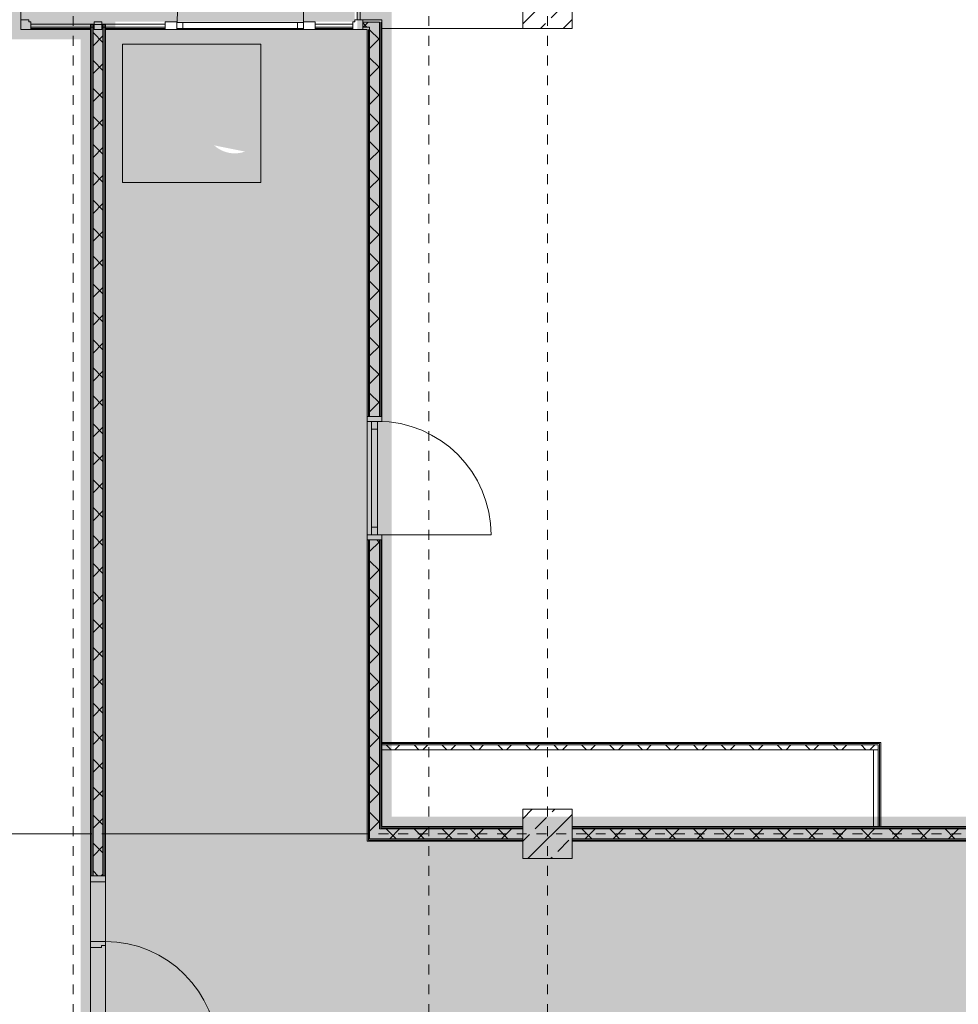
# Model space of a CAD drawing. Header units: metres. Extents: x -52 to 123, y -78 to 33.
# Tile 18 of 114: x 29 to 38, y -51 to -41. Entities that reach past the tile are written whole.
import ezdxf

# ---------------------------------------------------------------- set-up
doc = ezdxf.new("R2010")
doc.units = ezdxf.units.M
doc.linetypes.add('Rasterlinie', pattern=[0.019, 0.01, -0.003, 0.003, -0.003])
doc.linetypes.add('Über Schnittebene 1', pattern=[0.001, 0, -0.001])
for name, color, linetype, lineweight in [('A_Allgemeine Beschriftungen', 7, 'Continuous', 9), ('A_Detailelemente', 7, 'Continuous', 9), ('A_Fassadenelemente', 7, 'Continuous', 9), ('A_Fassadenpfosten', 7, 'Continuous', 9), ('A_Geschossdecken', 7, 'Continuous', 9), ('A_Importierte Elemente in Familien', 7, 'Continuous', 9), ('A_Linien_Ausserhalb des Bereichs', 7, 'Continuous', 9), ('A_Raster', 7, 'Continuous', 9), ('A_Tragwerksstützen', 7, 'Continuous', 9), ('A_Tragwerksstützen_Stahlbeton', 7, 'Continuous', 9), ('A_Türen', 7, 'Continuous', 9), ('A_Türen_Rahmen', 7, 'Continuous', 9), ('A_Wände', 7, 'Continuous', 9), ('A_Wände_Schraffur', 7, 'Continuous', 18)]:
    doc.layers.add(name, color=color, linetype=linetype, lineweight=lineweight)
pattern_1 = [(45, (1.421, 2.104), (-0.1414213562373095, 0.1414213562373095), []), (135, (1.421, 2.104), (-0.1414213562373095, -0.1414213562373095), [])]

# ---------------------------------------------------------------- blocks, each defined once
blk = doc.blocks.new('STB Stütze - rechteckig - STB 50 x 50-V15-BS_Übersicht_O1_BRANDSCHUTZ')
at = {"layer": 'A_Tragwerksstützen'}
h = blk.add_hatch(dxfattribs=at)
h.set_pattern_fill('FP_22', color=256, style=0, pattern_type=2)
h.set_pattern_definition([(45, (-32.535, 43.201), (-0.2283954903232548, 0.2283954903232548), []), (45, (-32.307, 43.201), (-0.2283954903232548, 0.2283954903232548), [0.161, -0.081])])
h.paths.add_polyline_path([(-0.2499999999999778, -0.2499999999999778), (0.2499999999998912, -0.2499999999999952), (0.2499999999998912, 0.2499999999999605), (-0.2499999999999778, 0.2499999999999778)], flags=0)
at = {"layer": 'A_Tragwerksstützen_Stahlbeton', "lineweight": 18}
for p, q in [((0.2499999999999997, 0.25), (-0.2500000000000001, 0.25)), ((-0.2500000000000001, 0.25), (-0.2500000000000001, -0.2499999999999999)), ((0.2499999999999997, -0.2499999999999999), (0.2499999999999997, 0.25)), ((-0.2500000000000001, -0.2499999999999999), (0.2499999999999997, -0.2499999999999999))]:
    blk.add_line(p, q, dxfattribs=at)
blk = doc.blocks.new('STB Stütze - rechteckig - STB 50 x 50-6936921-BS_Übersicht_O1_BRANDSCHUTZ')
at = {"layer": 'A_Tragwerksstützen'}
h = blk.add_hatch(dxfattribs=at)
h.set_pattern_fill('FP_30', color=256, style=0, pattern_type=2)
h.set_pattern_definition([(45, (-32.535, 51.601), (-0.2283954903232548, 0.2283954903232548), []), (45, (-32.307, 51.601), (-0.2283954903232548, 0.2283954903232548), [0.161, -0.081])])
h.paths.add_polyline_path([(-0.2499999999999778, -0.2500000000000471), (0.2500000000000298, -0.2500000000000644), (0.2500000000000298, 0.2499999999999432), (-0.2499999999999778, 0.2499999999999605), (-0.2499999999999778, -0.1749999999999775)], flags=0)
at = {"layer": 'A_Tragwerksstützen_Stahlbeton', "lineweight": 18}
for p, q in [((0.2499999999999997, 0.25), (-0.2500000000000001, 0.25)), ((-0.2500000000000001, 0.25), (-0.2500000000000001, -0.2499999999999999)), ((0.2499999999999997, -0.2499999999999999), (0.2499999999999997, 0.25)), ((-0.2500000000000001, -0.2499999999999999), (0.2499999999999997, -0.2499999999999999))]:
    blk.add_line(p, q, dxfattribs=at)
blk = doc.blocks.new('Systemelement - Verglasung-1795138-BS_Übersicht_O1_BRANDSCHUTZ')
at = {"layer": 'A_Fassadenelemente'}
for p, q in [((-0.1900000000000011, 0.0150000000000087), (0.1899999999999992, 0.0150000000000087)), ((-0.1900000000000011, -0.0149999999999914), (-0.1900000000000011, 0.0150000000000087)), ((0.1899999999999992, -0.0149999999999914), (0.1899999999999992, 0.0150000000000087)), ((0.1899999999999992, -0.0149999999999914), (-0.1900000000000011, -0.0149999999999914))]:
    blk.add_line(p, q, dxfattribs=at)
blk = doc.blocks.new('GSH_Fassade_Tuer_I_1fg_SZ - Standard-5748041-BS_Übersicht_O1_BRANDSCHUTZ')
at = {"layer": 'A_Türen'}
blk.add_line((0.6399999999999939, 1.5013580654e-06), (0.6399999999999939, 1.280001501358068), dxfattribs=at)
blk.add_arc((0.6399999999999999, 1.5013580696e-06), 1.279999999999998, 90.00000000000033, 180.0000000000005, dxfattribs=at)
at = {"layer": 'A_Türen_Rahmen'}
for p, q in [((-0.6399999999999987, 0.030001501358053), (-0.5799999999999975, 0.0300015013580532)), ((-0.639999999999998, -0.029998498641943), (-0.6399999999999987, 0.030001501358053)), ((-0.5799999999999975, 0.0300015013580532), (-0.5799999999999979, -0.0299984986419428)), ((-0.5799999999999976, 0.0300015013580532), (0.579999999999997, 0.0300015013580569)), ((0.5799999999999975, -0.0299984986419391), (0.579999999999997, 0.0300015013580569)), ((0.579999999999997, 0.0300015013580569), (0.6399999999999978, 0.0300015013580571)), ((0.6399999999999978, 0.0300015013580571), (0.6399999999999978, -0.0299984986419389)), ((-0.5799999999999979, -0.0299984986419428), (-0.639999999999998, -0.029998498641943)), ((0.5799999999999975, -0.0299984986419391), (-0.5799999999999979, -0.0299984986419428)), ((0.6399999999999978, -0.0299984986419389), (0.5799999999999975, -0.0299984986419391))]:
    blk.add_line(p, q, dxfattribs=at)
blk = doc.blocks.new('Systemelement - Verglasung-1795140-BS_Übersicht_O1_BRANDSCHUTZ')
at = {"layer": 'A_Fassadenelemente'}
for p, q in [((-0.3200000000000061, 0.015), (0.3199999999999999, 0.015)), ((-0.3200000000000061, -0.015), (-0.3200000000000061, 0.015)), ((0.3199999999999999, -0.015), (0.3199999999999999, 0.015)), ((0.3199999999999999, -0.015), (-0.3200000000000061, -0.015))]:
    blk.add_line(p, q, dxfattribs=at)
blk = doc.blocks.new('Systemelement - Verglasung-3298010-BS_Übersicht_O1_BRANDSCHUTZ')
at = {"layer": 'A_Fassadenelemente'}
for p, q in [((-0.3499999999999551, 0.0149999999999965), (0.3499999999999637, 0.0149999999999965)), ((-0.3499999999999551, -0.0150000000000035), (-0.3499999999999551, 0.0149999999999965)), ((0.3499999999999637, -0.0150000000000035), (0.3499999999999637, 0.0149999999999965)), ((0.3499999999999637, -0.0150000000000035), (-0.3499999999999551, -0.0150000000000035))]:
    blk.add_line(p, q, dxfattribs=at)
blk = doc.blocks.new('Eckpfosten L-förmig - L 12 x 12-1793895-BS_Übersicht_O1_BRANDSCHUTZ')
at = {"layer": 'A_Fassadenpfosten'}
for p, q in [((-0.04, 0.0400000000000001), (-0.0599999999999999, 0.0400000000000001)), ((-0.0599999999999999, 0.0400000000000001), (-0.0600000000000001, -0.0399999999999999)), ((0.0400000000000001, 0.06), (-0.0399999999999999, 0.06)), ((-0.04, 0.06), (-0.04, 0.0400000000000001)), ((0.0400000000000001, 0.06), (0.04, -0.0400000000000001)), ((-0.0600000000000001, -0.0399999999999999), (0.04, -0.0400000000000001))]:
    blk.add_line(p, q, dxfattribs=at)
blk = doc.blocks.new('Eckpfosten L-förmig - L 12 x 12-V48-BS_Übersicht_O1_BRANDSCHUTZ')
at = {"layer": 'A_Fassadenpfosten'}
for p, q in [((0.04, 0.0399999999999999), (-0.0599999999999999, 0.0400000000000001)), ((-0.0599999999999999, 0.0400000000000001), (-0.0600000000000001, -0.0399999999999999)), ((0.04, -0.06), (0.04, 0.0399999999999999)), ((-0.0600000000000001, -0.0399999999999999), (-0.04, -0.0399999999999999)), ((-0.0400000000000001, -0.06), (-0.04, -0.0399999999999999)), ((-0.0400000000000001, -0.06), (0.04, -0.06))]:
    blk.add_line(p, q, dxfattribs=at)
blk = doc.blocks.new('Systemelement - Verglasung-V51-BS_Übersicht_O1_BRANDSCHUTZ')
at = {"layer": 'A_Fassadenelemente'}
for p, q in [((-0.3200000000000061, 0.015), (0.3199999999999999, 0.015)), ((-0.3200000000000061, -0.015), (-0.3200000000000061, 0.015)), ((0.3199999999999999, -0.015), (0.3199999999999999, 0.015)), ((0.3199999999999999, -0.015), (-0.3200000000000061, -0.015))]:
    blk.add_line(p, q, dxfattribs=at)
blk = doc.blocks.new('Pfosten rechteckig - 80x80-1795141-BS_Übersicht_O1_BRANDSCHUTZ')
at = {"layer": 'A_Fassadenpfosten'}
for p, q in [((0.04, 0.04), (-0.04, 0.04)), ((-0.04, 0.04), (-0.04, -0.04)), ((0.04, 0.04), (0.04, -0.04)), ((-0.04, -0.04), (0.04, -0.04))]:
    blk.add_line(p, q, dxfattribs=at)
blk = doc.blocks.new('Pfosten rechteckig - 80x120-1795117-BS_Übersicht_O1_BRANDSCHUTZ')
at = {"layer": 'A_Fassadenpfosten'}
for p, q in [((0.06, 0.04), (-0.06, 0.04)), ((-0.06, 0.04), (-0.06, 0.030001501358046)), ((0.06, 0.04), (0.06, -0.04)), ((-0.06, -0.0299984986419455), (-0.06, -0.04)), ((-0.06, -0.04), (0.06, -0.04))]:
    blk.add_line(p, q, dxfattribs=at)
blk = doc.blocks.new('Pfosten rechteckig - 80x120-V52-BS_Übersicht_O1_BRANDSCHUTZ')
at = {"layer": 'A_Fassadenpfosten'}
for p, q in [((0.06, 0.04), (-0.06, 0.04)), ((-0.06, 0.04), (-0.06, -0.04)), ((0.06, 0.04), (0.06, 0.030001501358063)), ((-0.06, -0.04), (0.06, -0.04)), ((0.06, -0.0299984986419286), (0.06, -0.04))]:
    blk.add_line(p, q, dxfattribs=at)
blk = doc.blocks.new('GSH_Tuer_I_1flg_SZ_OL_SL - 1800_1135x3000_2135_Voll-6395427-BS_Übersicht_O1_BRANDSCHUTZ')
at = {"layer": 'A_Türen'}
for p, q in [((0.8999999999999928, 1.224434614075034), (0.8999999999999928, 0.0894346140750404)), ((-0.2350000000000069, 0.0894346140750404), (-0.9000000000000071, 0.0894346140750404))]:
    blk.add_line(p, q, dxfattribs=at)
at = {"layer": 'A_Türen', "linetype": 'Über Schnittebene 1'}
for p, q in [((-0.9000000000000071, 0.0894346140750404), (0.8999999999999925, 0.0894346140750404)), ((0.8999999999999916, -0.0605653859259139), (-0.9000000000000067, -0.0605653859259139))]:
    blk.add_line(p, q, dxfattribs=at)
at = {"layer": 'A_Türen'}
blk.add_arc((0.8999999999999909, 0.0894346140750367), 1.134999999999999, 89.99999999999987, 179.9999999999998, dxfattribs=at)
at = {"layer": 'A_Türen_Rahmen'}
for p, q in [((-0.840000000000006, 0.0892007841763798), (-0.9000000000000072, 0.0892007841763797)), ((-0.8400000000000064, -0.0607992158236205), (-0.840000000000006, 0.0892007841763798)), ((-0.2350000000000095, 0.0892007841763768), (-0.8400000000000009, 0.0892007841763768)), ((-0.195000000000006, 0.0892007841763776), (-0.235000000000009, 0.0892007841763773)), ((-0.235000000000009, 0.0892007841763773), (-0.2350000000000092, -0.0607992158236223)), ((-0.1950000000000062, 0.0492007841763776), (-0.195000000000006, 0.0892007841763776)), ((-0.1750000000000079, 0.0492007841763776), (-0.1950000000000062, 0.0492007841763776)), ((-0.1750000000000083, -0.0607992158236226), (-0.1750000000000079, 0.0492007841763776)), ((0.8599999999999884, 0.0492007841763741), (0.8399999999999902, 0.0492007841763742)), ((0.8399999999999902, 0.0492007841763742), (0.8399999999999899, -0.0607992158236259)), ((0.8999999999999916, 0.0892007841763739), (0.8599999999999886, 0.089200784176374)), ((0.8599999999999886, 0.089200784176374), (0.8599999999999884, 0.0492007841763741)), ((-0.9000000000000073, -0.06079921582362), (-0.8400000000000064, -0.0607992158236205)), ((-0.8400000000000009, -0.0607992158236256), (-0.2350000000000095, -0.0607992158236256)), ((-0.2350000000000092, -0.0607992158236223), (-0.1750000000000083, -0.0607992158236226)), ((0.8399999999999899, -0.0607992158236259), (0.8999999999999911, -0.0607992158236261))]:
    blk.add_line(p, q, dxfattribs=at)
blk = doc.blocks.new('IPRO_Fassade_Tuer_1flg - IT-5489160-BS_Übersicht_O1_BRANDSCHUTZ')
at = {"layer": 'A_Türen'}
blk.add_line((-0.574999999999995, -0.0300015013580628), (-0.574999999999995, -1.179833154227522), dxfattribs=at)
blk.add_arc((-0.5749999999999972, -0.0298771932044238), 1.149955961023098, 269.9999999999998, 359.9750872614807, dxfattribs=at)
at = {"layer": 'A_Türen_Rahmen'}
for p, q in [((-0.494999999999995, 0.0299984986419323), (-0.5749999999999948, 0.0299984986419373)), ((-0.4949999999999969, -0.0300015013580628), (-0.494999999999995, 0.0299984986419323)), ((0.4949999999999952, 0.0299984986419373), (-0.4949999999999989, 0.0299984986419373)), ((0.5749999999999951, 0.0299984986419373), (0.494999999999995, 0.0299984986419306)), ((0.494999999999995, 0.0299984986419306), (0.4949999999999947, -0.0300015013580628)), ((-0.574999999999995, -0.0300015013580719), (-0.4949999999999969, -0.0300015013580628)), ((-0.4949999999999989, -0.0300015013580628), (0.4949999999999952, -0.0300015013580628)), ((0.4949999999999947, -0.0300015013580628), (0.5749999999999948, -0.0300015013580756))]:
    blk.add_line(p, q, dxfattribs=at)
blk = doc.blocks.new('Pfosten rechteckig - 50x150-5487252-BS_Übersicht_O1_BRANDSCHUTZ')
at = {"layer": 'A_Fassadenpfosten'}
for p, q in [((0, 0.075), (-0.05, 0.075)), ((-0.05, 0.075), (-0.05, -0.075)), ((0, 0.075), (0, -0.075)), ((-0.05, -0.075), (0, -0.075))]:
    blk.add_line(p, q, dxfattribs=at)
blk = doc.blocks.new('Pfosten rechteckig - 50x150-5487253-BS_Übersicht_O1_BRANDSCHUTZ')
at = {"layer": 'A_Fassadenpfosten'}
for p, q in [((0, 0.075), (-0.05, 0.075)), ((-0.05, 0.075), (-0.05, -0.075)), ((0, 0.075), (0, -0.075)), ((-0.05, -0.075), (0, -0.075))]:
    blk.add_line(p, q, dxfattribs=at)
blk = doc.blocks.new('Fluchtweg - Pfeil 1 - Pfeil  1_RW-4646428-BS_Übersicht_O1_BRANDSCHUTZ')
at = {"layer": 'A_Allgemeine Beschriftungen'}
for points in [[(-0.004068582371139, 2e-16), (-0.0014064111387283, 0.0026621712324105), (-0.0014064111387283, -0.0026621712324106)], [(0.005931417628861, -0.0012000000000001), (-0.0014064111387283, -0.0012), (-0.0014064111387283, 0.0012), (0.005931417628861, 0.0011999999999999)]]:
    blk.add_hatch(color=256, dxfattribs=at).paths.add_polyline_path(points, flags=0)
blk = doc.blocks.new('Brandmelder DIN ISO 23601 - Brandmelder-7036843-BS_Übersicht_O1_BRANDSCHUTZ')
at = {"layer": 'A_Importierte Elemente in Familien'}
h = blk.add_hatch(color=256, dxfattribs=at)
edge = h.paths.add_edge_path(flags=0)
edge.add_line((-0.0024679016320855, 0.0027128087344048), (-0.0024679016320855, 0.0012389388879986))
edge.add_line((-0.0024679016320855, 0.0012389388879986), (-0.0020272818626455, 0.0012389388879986))
edge.add_line((-0.0020272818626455, 0.0012389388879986), (-0.0020272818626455, -0.0011206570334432))
edge.add_line((-0.0021558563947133, -0.0011206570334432), (-0.0020272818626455, -0.0011206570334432))
edge.add_line((-0.0021558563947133, -0.0011206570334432), (-0.0021558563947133, -0.0003035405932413))
edge.add_line((-0.0021558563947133, -0.0003035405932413), (-0.0022102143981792, -0.000112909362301))
edge.add_arc((-0.0024469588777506, -0.0001966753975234), 0.0002511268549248, 19.48503514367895, 160.6502538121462)
edge.add_line((-0.0026839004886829, -0.0001134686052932), (-0.0026839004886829, -0.0013732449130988))
edge.add_line((-0.0026839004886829, -0.0013732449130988), (-0.002075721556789, -0.0025397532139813))
edge.add_line((-0.002075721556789, -0.0026721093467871), (-0.002075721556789, -0.0025397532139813))
edge.add_line((-0.002075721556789, -0.0026721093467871), (-0.0002212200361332, -0.0026721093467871))
edge.add_line((-0.0002212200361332, -0.0026721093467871), (-0.0002212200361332, -0.0033411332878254))
edge.add_line((-0.0002212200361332, -0.0033411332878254), (-0.0033411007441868, -0.0033411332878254))
edge.add_line((-0.0033411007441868, -0.0033411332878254), (-0.0033411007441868, 0.0033411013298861))
edge.add_line((-0.0033411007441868, 0.0033411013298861), (-0.0009763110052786, 0.0033411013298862))
edge.add_line((-0.0009763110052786, 0.0033411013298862), (-0.0009763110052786, 0.0027128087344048))
edge.add_line((-0.0009763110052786, 0.0027128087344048), (-0.0024679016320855, 0.0027128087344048))
h = blk.add_hatch(color=256, dxfattribs=at)
edge = h.paths.add_edge_path(flags=0)
edge.add_line((-0.0004104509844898, -0.0002696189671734), (-0.0003859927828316, -0.0002317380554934))
edge.add_line((-0.0004190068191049, -0.0002847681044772), (-0.0004104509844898, -0.0002696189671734))
edge = h.paths.add_edge_path(flags=0)
edge.add_line((-0.0008851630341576, -4.0990378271e-06), (-0.0008851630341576, 7.1296048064e-06))
edge.add_line((-0.0009633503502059, -4.0990378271e-06), (-0.0008851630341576, -4.0990378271e-06))
edge = h.paths.add_edge_path(flags=0)
edge.add_line((-0.0014410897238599, 0.0001774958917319), (-0.0014410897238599, 0.0002505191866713))
edge.add_line((-0.0015430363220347, 0.0001774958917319), (-0.0014410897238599, 0.0001774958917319))
edge = h.paths.add_edge_path(flags=0)
edge.add_line((0.0020212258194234, 0.0019614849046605), (0.0009645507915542, 0.0016336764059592))
edge.add_line((0.0009645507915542, 0.0016336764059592), (0.0011403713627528, 0.0005473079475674))
edge.add_line((0.0011403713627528, 0.0005473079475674), (0.0005895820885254, -0.0008552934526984))
edge.add_line((0.0005895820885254, -0.0008552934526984), (0.0011364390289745, -0.0016239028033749))
edge.add_line((0.0011364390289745, -0.0016239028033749), (0.0011364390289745, -0.0033411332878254))
edge.add_line((0.0011364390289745, -0.0033411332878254), (-0.0002212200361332, -0.0033411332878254))
edge.add_line((-0.0002212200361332, -0.0033411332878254), (-0.0002212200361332, -0.0022875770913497))
edge.add_arc((-0.0004260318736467, -0.0018687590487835), 0.0004662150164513, 296.0597167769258, 351.2581299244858)
edge.add_line((3.47671630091e-05, -0.0019396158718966), (3.47671630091e-05, -0.0002322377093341))
edge.add_arc((-0.0001757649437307, -0.0003601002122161), 0.0002463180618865, 31.27157321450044, 148.5923489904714)
edge.add_line((-0.0004313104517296, -0.0002847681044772), (-0.0004190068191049, -0.0002847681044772))
edge.add_line((-0.0004313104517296, -0.0002847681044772), (-0.0004313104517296, -1.72525404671e-05))
edge.add_arc((-0.0006610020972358, -5.65361503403e-05), 0.0002330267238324, 9.705258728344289, 164.1444958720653)
edge.add_line((-0.0009633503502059, -4.0990378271e-06), (-0.0009633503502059, 0.0001935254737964))
edge.add_arc((-0.0012135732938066, 0.0001268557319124), 0.0002589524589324, 14.91936452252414, 151.4743111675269)
edge.add_line((-0.0015430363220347, 0.0001774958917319), (-0.0015430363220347, 0.0012389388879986))
edge.add_line((-0.0015430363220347, 0.0012389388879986), (-0.0009763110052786, 0.0012389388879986))
edge.add_line((-0.0009763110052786, 0.0012389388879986), (-0.0009763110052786, 0.0033411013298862))
edge.add_line((-0.0009763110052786, 0.0033411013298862), (0.0020212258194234, 0.0033411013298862))
edge.add_line((0.0020212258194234, 0.0033411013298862), (0.0020212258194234, 0.0019614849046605))
h = blk.add_hatch(color=256, dxfattribs=at)
edge = h.paths.add_edge_path(flags=0)
edge.add_line((0.0033410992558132, 0.0033411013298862), (0.0033410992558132, -0.0033411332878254))
edge.add_line((0.0033410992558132, -0.0033411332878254), (0.0011364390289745, -0.0033411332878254))
edge.add_line((0.0011364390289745, -0.0033411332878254), (0.0011364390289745, -0.0016239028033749))
edge.add_arc((0.0022459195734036, -0.0015407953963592), 0.0011125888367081, 184.2838313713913, 228.6293256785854)
edge.add_arc((0.0024329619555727, -0.0010788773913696), 0.0015914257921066, 234.5778982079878, 279.8555089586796)
edge.add_line((0.0027053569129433, -0.0026468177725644), (0.0027053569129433, -0.0019411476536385))
edge.add_line((0.0027053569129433, -0.0019411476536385), (0.0026944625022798, -0.0015783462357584))
edge.add_line((0.0026944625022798, -0.0015783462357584), (0.0027053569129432, -0.0012261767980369))
edge.add_line((0.0027053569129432, -0.0012261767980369), (0.0027053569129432, -0.0005055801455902))
edge.add_line((0.0027053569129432, -0.0005055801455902), (0.0027025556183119, -0.0001150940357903))
edge.add_line((0.0027025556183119, -0.0001150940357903), (0.0027053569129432, 0.0002291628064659))
edge.add_line((0.0027053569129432, 0.0002291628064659), (0.0027053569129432, 0.0009512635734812))
edge.add_arc((0.0034909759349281, 0.0023077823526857), 0.0015675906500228, 224.4196320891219, 239.9230017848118, ccw=False)
edge.add_arc((0.0033123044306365, 0.0021064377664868), 0.0012991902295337, 186.4059159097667, 223.5925616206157, ccw=False)
edge.add_line((0.0020212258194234, 0.0019614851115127), (0.0020212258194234, 0.0033411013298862))
edge.add_line((0.0020212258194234, 0.0033411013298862), (0.0033410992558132, 0.0033411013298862))
h = blk.add_hatch(color=256, dxfattribs=at)
edge = h.paths.add_edge_path(flags=0)
edge.add_line((-0.0022548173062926, 0.0019758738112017), (-0.0021359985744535, 0.0019758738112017))
edge.add_line((-0.0022548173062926, 0.0019758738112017), (-0.0022548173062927, 0.0025168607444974))
edge.add_line((-0.0022548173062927, 0.0025168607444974), (-0.0011893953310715, 0.0025168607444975))
edge.add_line((-0.0011893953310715, 0.0025168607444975), (-0.0011893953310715, 0.0019758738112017))
edge.add_line((-0.0013112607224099, 0.0019758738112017), (-0.0011893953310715, 0.0019758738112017))
edge.add_arc((-0.0017236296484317, 0.0019813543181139), 0.0004124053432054, 359.2385667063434, 540.7614332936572)
h = blk.add_hatch(color=256, dxfattribs=at)
edge = h.paths.add_edge_path(flags=0)
edge.add_arc((-0.0017236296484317, 0.0019813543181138), 0.0004124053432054, 180.7614332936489, 359.238566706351)
edge.add_line((-0.0011893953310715, 0.0019758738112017), (-0.0013112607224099, 0.0019758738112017))
edge.add_line((-0.0011893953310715, 0.0019758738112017), (-0.0011893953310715, 0.001434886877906))
edge.add_line((-0.0011893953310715, 0.001434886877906), (-0.0014280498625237, 0.001434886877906))
edge.add_line((-0.0014280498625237, 0.001434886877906), (-0.0014280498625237, 0.0012389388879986))
edge.add_line((-0.0015430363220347, 0.0012389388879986), (-0.0014280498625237, 0.0012389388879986))
edge.add_arc((-0.0017851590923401, 0.0012449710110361), 0.0002421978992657, 358.5728574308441, 541.4271425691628)
edge.add_line((-0.0020886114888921, 0.0012389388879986), (-0.0020272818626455, 0.0012389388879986))
edge.add_line((-0.0020886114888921, 0.0012389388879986), (-0.0020886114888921, 0.001434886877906))
edge.add_line((-0.0020886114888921, 0.001434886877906), (-0.0022548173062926, 0.001434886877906))
edge.add_line((-0.0022548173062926, 0.001434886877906), (-0.0022548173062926, 0.0019758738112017))
edge.add_line((-0.0022548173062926, 0.0019758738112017), (-0.0021359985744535, 0.0019758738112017))
h = blk.add_hatch(color=256, dxfattribs=at)
edge = h.paths.add_edge_path(flags=0)
edge.add_arc((0.0026823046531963, 0.0011928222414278), 0.0013954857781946, 189.6059068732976, 216.7551333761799)
edge.add_arc((0.0024465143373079, 0.0008750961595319), 0.0010227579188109, 210.3855511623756, 284.4978676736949)
edge.add_line((0.0027025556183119, -0.0001150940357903), (0.0027053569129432, -0.0005055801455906))
edge.add_arc((0.0032189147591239, 0.0021986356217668), 0.0027525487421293, 242.9553600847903, 259.2470052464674, ccw=False)
edge.add_arc((0.0029666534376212, 0.001607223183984), 0.0021115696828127, 210.1294976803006, 241.75515556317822, ccw=False)
edge.add_line((0.0011403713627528, 0.0005473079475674), (0.0009645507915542, 0.0016336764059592))
edge.add_arc((0.0001178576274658, 0.000780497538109), 0.001201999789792, 8.586404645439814, 45.21860566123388, ccw=False)
h = blk.add_hatch(color=256, dxfattribs=at)
edge = h.paths.add_edge_path(flags=0)
edge.add_arc((0.0033277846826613, 0.0014823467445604), 0.0013992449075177, 159.8611230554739, 243.5874614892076)
edge.add_line((0.0027053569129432, 0.0002291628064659), (0.0027025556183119, -0.0001150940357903))
edge.add_arc((0.003711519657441, 0.0015930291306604), 0.0019838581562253, 205.7146269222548, 239.4302581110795, ccw=False)
edge.add_arc((-0.0010086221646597, -0.0002391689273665), 0.0030894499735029, 18.32656048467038, 31.17235520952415)
edge.add_arc((0.001044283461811, 0.0008715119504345), 0.0007663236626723, 39.59896584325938, 95.9721871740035)
edge.add_line((0.0009645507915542, 0.0016336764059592), (0.0020212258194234, 0.0019614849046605))
h = blk.add_hatch(color=256, dxfattribs=at)
edge = h.paths.add_edge_path(flags=0)
edge.add_line((0.0027053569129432, -0.0012261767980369), (0.0026944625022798, -0.0015783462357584))
edge.add_arc((0.0028793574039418, -0.0001194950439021), 0.0014705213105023, 242.0142221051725, 262.77683994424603, ccw=False)
edge.add_arc((0.0033898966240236, 0.0005059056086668), 0.0022678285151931, 220.2675334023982, 238.0351821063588, ccw=False)
edge.add_arc((0.0010706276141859, -0.0014587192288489), 0.0007717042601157, 40.26753340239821, 128.5615330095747)
edge.add_line((0.0005895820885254, -0.0008552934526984), (0.0011403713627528, 0.0005473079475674))
edge.add_arc((0.0028440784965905, 0.0004649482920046), 0.0016968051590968, 177.2323940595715, 265.3105741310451)
h = blk.add_hatch(color=256, dxfattribs=at)
edge = h.paths.add_edge_path(flags=0)
edge.add_arc((0.0020958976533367, -0.0008907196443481), 0.0009116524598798, 214.9220074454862, 311.0389025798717)
edge.add_line((0.0026944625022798, -0.0015783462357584), (0.0027053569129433, -0.0019411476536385))
edge.add_arc((0.0021798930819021, -0.0004912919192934), 0.0015400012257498, 227.346186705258, 289.9217778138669, ccw=False)
edge.add_line((0.0011364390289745, -0.0016239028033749), (0.0005895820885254, -0.0008552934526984))
edge.add_arc((0.0005011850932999, -0.0017709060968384), 0.0009198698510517, 22.924189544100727, 84.48552141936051, ccw=False)
at = {"layer": 'A_Allgemeine Beschriftungen'}
for p, q in [((-0.0035, -0.0035), (-0.0035, 0.0035)), ((-0.0035, 0.0035), (0.0035, 0.0035)), ((0.0035, 0.0035), (0.0035, -0.0035)), ((0.0035, -0.0035), (-0.0035, -0.0035))]:
    blk.add_line(p, q, dxfattribs=at)
at = {"layer": 'A_Importierte Elemente in Familien', "flags": 128}
for points in [[(0.0034999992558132, 0.0035000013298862), (0.0017499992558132, 0.0035000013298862), (-7.441868e-10, 0.0035000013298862), (-0.0017500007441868, 0.0035000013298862), (-0.0035000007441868, 0.0035000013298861)], [(-0.0035000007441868, 0.0035000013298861), (-0.0035000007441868, 0.0017500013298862), (-0.0035000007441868, 1.3298862e-09), (-0.0035000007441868, -0.0017499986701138), (-0.0035000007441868, -0.0034999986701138)], [(0.0034999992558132, 0.0035000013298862), (0.0017499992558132, 0.0035000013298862), (-7.441868e-10, 0.0035000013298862), (-0.0017500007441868, 0.0035000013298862), (-0.0035000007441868, 0.0035000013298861)], [(-0.0035000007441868, 0.0035000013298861), (-0.0035000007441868, 0.0017500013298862), (-0.0035000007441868, 1.3298862e-09), (-0.0035000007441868, -0.0017499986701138), (-0.0035000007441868, -0.0034999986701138)], [(0.0034999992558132, -0.0034999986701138), (0.0034999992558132, -0.0017499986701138), (0.0034999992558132, 1.3298862e-09), (0.0034999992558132, 0.0017500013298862), (0.0034999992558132, 0.0035000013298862)], [(0.0034999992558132, -0.0034999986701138), (0.0034999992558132, -0.0017499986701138), (0.0034999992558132, 1.3298862e-09), (0.0034999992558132, 0.0017500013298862), (0.0034999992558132, 0.0035000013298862)], [(-0.0035000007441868, -0.0034999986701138), (-0.0017500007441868, -0.0034999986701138), (-7.441868e-10, -0.0034999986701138), (0.0017499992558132, -0.0034999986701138), (0.0034999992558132, -0.0034999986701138)], [(-0.0035000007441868, -0.0034999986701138), (-0.0017500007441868, -0.0034999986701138), (-7.441868e-10, -0.0034999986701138), (0.0017499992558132, -0.0034999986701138), (0.0034999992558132, -0.0034999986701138)]]:
    blk.add_lwpolyline(points, dxfattribs=at)

msp = doc.modelspace()

# ---------------------------------------------------------------- hatches: boundary and pattern name
at = {"layer": 'A_Detailelemente', "true_color": 0x499c4b}
h = msp.add_hatch(color=95, dxfattribs=at)
h.paths.add_polyline_path([(70.72600751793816, -41.27696157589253), (74.00600751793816, -41.27696157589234), (74.00600751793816, -40.44696157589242), (82.48000751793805, -40.44696157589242), (82.48000751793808, -33.34696157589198), (20.23200751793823, -33.346961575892), (20.23200751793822, -40.44696157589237), (28.706007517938, -40.44732956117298), (28.706007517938, -41.2769615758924), (32.00600751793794, -41.27696157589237), (32.00600751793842, -40.44696157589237), (49.10600751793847, -40.44696157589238), (49.10600751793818, -41.27696157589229), (53.60600751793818, -41.2769615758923), (53.60832270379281, -40.44696157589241), (70.70600751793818, -40.44696157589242), (70.70600751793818, -41.27696157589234)], flags=0)
h.paths.add_polyline_path([(24.20600751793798, -37.64696157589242), (24.20600751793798, -37.34696157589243), (24.50600751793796, -37.34696157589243), (24.26600751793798, -37.40696157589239), (24.25963446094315, -37.43245380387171)], flags=0)
h.paths.add_polyline_path([(79.40600751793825, -37.64696157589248), (79.40600751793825, -37.34696157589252), (79.70600751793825, -37.34696157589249), (79.46600751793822, -37.4069615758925)], flags=0)
h.paths.add_polyline_path([(24.20600751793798, -36.44696157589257), (24.20600751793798, -36.14696157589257), (24.50600751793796, -36.14696157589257), (24.26587298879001, -36.20749969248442)], flags=0)
h.paths.add_polyline_path([(79.40600751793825, -36.44696157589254), (79.40600751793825, -36.14696157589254), (79.70600751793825, -36.14696157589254), (79.46600751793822, -36.20696157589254)], flags=0)
h.paths.add_polyline_path([(32.20601961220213, -35.12610972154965), (32.20600751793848, -35.12610934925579), (32.7045892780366, -35.12610972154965)], flags=0)
h.paths.add_polyline_path([(39.35579602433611, -34.95196271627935), (39.35600751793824, -34.95196157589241), (39.05600751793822, -34.95034395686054)], flags=0)
at = {"layer": 'A_Detailelemente', "true_color": 0xebdb14}
msp.add_hatch(color=40, dxfattribs=at).paths.add_polyline_path([(61.00619741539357, -52.07196157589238), (82.58100751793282, -52.0719615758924), (82.5810075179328, -51.82196157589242), (29.48100751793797, -51.82196157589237), (29.48100751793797, -41.35696157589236), (29.581007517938, -41.35696157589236), (29.581007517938, -41.27696157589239), (28.706007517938, -41.27696157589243), (28.70600751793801, -40.44696157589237), (20.23200751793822, -40.44696157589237), (20.23200751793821, -40.64696157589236), (28.52600751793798, -40.64696157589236), (28.52600751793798, -41.45696157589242), (29.231007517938, -41.45696157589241), (29.231007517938, -52.07196157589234), (61.00600751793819, -52.07196157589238)], flags=0)
h = msp.add_hatch(color=40, dxfattribs=at)
h.paths.add_polyline_path([(47.94366780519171, -49.57196157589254), (70.58100751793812, -49.57142448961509), (70.5810075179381, -41.35696157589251), (70.6810075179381, -41.35696157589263), (70.68100751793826, -40.44696157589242), (53.60600751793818, -40.44696157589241), (53.60600751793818, -41.2769615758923), (49.10600751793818, -41.27696157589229), (49.10515566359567, -40.44696157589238), (32.03100751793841, -40.44696157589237), (32.03100751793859, -41.35696157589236), (32.13100751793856, -41.35696157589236), (32.13100751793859, -49.5719615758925), (46.7245415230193, -49.5719615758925)], flags=0)
h.paths.add_polyline_path([(32.38100751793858, -49.3219615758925), (32.38100751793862, -40.64696157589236), (48.92600751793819, -40.64696157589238), (48.92600751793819, -41.4569615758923), (53.78600751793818, -41.4569615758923), (53.78600751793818, -40.64696157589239), (70.33100751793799, -40.64696157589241), (70.33100751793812, -49.32196157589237), (32.48865935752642, -49.3219615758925)], flags=0)
at = {"layer": 'A_Detailelemente', "true_color": 0xc2e2c4}
msp.add_hatch(color=254, dxfattribs=at).paths.add_polyline_path([(65.63100751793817, -51.8219615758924), (82.58100751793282, -51.82196157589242), (82.58100751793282, -49.57196157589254), (74.50600751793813, -49.57196157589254), (74.50419159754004, -41.35696157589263), (70.58100751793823, -41.35696157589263), (70.58100751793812, -49.57196157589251), (32.13100751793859, -49.57196157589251), (32.13100751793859, -41.35696157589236), (29.48100751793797, -41.35696157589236), (29.48100751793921, -51.82196157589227), (65.01143575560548, -51.8219615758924)], flags=0)
at = {"layer": 'A_Wände_Schraffur', "lineweight": 9}
h = msp.add_hatch(dxfattribs=at)
h.set_pattern_fill('FP_2', color=256, style=0, pattern_type=2)
h.set_pattern_definition(pattern_1)
h.paths.add_polyline_path([(29.44444054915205, -51.84696157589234), (29.45600751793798, -51.84696157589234), (29.45600751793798, -51.72196157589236), (29.35600751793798, -51.72338628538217), (29.35600751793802, -51.84696157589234)], flags=0)
h.paths.add_polyline_path([(29.35600751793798, -49.92196157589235), (29.45600751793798, -49.92196157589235), (29.45600751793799, -41.30696157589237), (29.35600751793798, -41.30696157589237), (29.35600751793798, -49.85600225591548)], flags=0)
h = msp.add_hatch(dxfattribs=at)
h.set_pattern_fill('FP_2', color=256, style=0, pattern_type=2)
h.set_pattern_definition(pattern_1)
h.paths.add_polyline_path([(32.09502613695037, -41.33196157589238), (32.25600751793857, -41.33196157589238), (32.25600751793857, -41.28196157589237), (32.08600751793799, -41.28196157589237), (32.08600751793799, -41.33196157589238)], flags=0)
h = msp.add_hatch(dxfattribs=at)
h.set_pattern_fill('FP_2', color=256, style=0, pattern_type=2)
h.set_pattern_definition(pattern_1)
h.paths.add_polyline_path([(32.25600751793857, -49.5469615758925), (32.25600751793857, -46.5219615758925), (32.15600751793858, -46.5219615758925), (32.15600751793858, -49.5469615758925), (32.21582650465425, -49.5469615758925)], flags=0)
h.paths.add_polyline_path([(32.15600751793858, -45.2719615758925), (32.25600751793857, -45.2719615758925), (32.25600751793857, -41.33196157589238), (32.15600751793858, -41.33196157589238), (32.15600751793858, -43.99696157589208)], flags=0)
h = msp.add_hatch(dxfattribs=at)
h.set_pattern_fill('FP_2', color=256, style=0, pattern_type=2)
h.set_pattern_definition(pattern_1)
h.paths.add_polyline_path([(37.25600751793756, -48.6464715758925), (37.30600751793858, -48.6464715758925), (37.30600751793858, -48.59647157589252), (32.28100751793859, -48.5964715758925), (32.28100751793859, -48.64647157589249), (36.97153126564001, -48.6464715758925)], flags=0)
h = msp.add_hatch(dxfattribs=at)
h.set_pattern_fill('FP_2', color=256, style=0, pattern_type=2)
h.set_pattern_definition(pattern_1)
h.paths.add_polyline_path([(32.25600751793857, -49.5469615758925), (33.70600751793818, -49.5469615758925), (33.70600751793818, -49.44696157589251), (32.25600751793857, -49.44696157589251), (32.25600751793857, -49.49696157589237)], flags=0)
h = msp.add_hatch(dxfattribs=at)
h.set_pattern_fill('FP_2', color=256, style=0, pattern_type=2)
h.set_pattern_definition(pattern_1)
h.paths.add_polyline_path([(34.20600751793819, -49.54696157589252), (40.9060075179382, -49.54696157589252), (40.9060075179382, -49.44696157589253), (34.20600751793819, -49.44696157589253), (34.20600751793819, -49.49696157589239)], flags=0)

# ---------------------------------------------------------------- linework, layer by layer
at = {"layer": 'A_Geschossdecken'}
for p, q in [((28.62600751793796, -41.25696157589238), (28.62600751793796, -40.55696157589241)), ((29.33100751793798, -41.34696157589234), (28.72600751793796, -41.34696157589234)), ((30.08600751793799, -41.34696157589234), (29.4809494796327, -41.34696157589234)), ((31.98600751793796, -41.34696157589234), (31.60600751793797, -41.34696157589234)), ((33.70600751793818, -41.34696157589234), (32.28100751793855, -41.34696157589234)), ((29.33100751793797, -41.35696157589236), (28.72600751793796, -41.35696157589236)), ((30.08600751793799, -41.35696157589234), (29.48100751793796, -41.35696157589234)), ((31.48600751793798, -41.35696157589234), (30.20600751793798, -41.35696157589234)), ((31.98600751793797, -41.35696157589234), (31.60600751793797, -41.35696157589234)), ((32.13100751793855, -46.47196157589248), (32.13100751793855, -45.32196157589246)), ((28.20600751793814, -49.49696157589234), (29.33100751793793, -49.49696157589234)), ((32.13100751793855, -49.4969615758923), (29.48100751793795, -49.4969615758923)), ((29.48100751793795, -49.92196157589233), (29.48100751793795, -51.72196157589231)), ((29.33100751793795, -51.66200409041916), (29.33100751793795, -50.64691906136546))]:
    msp.add_line(p, q, dxfattribs=at)
at = {"layer": 'A_Linien_Ausserhalb des Bereichs'}
for p, q in [((29.33100751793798, -41.3469615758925), (28.72600751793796, -41.3469615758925)), ((30.08600751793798, -41.34696157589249), (29.4809494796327, -41.3469615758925)), ((31.98600751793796, -41.34696157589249), (31.60600751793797, -41.34696157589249))]:
    msp.add_line(p, q, dxfattribs=at)
at = {"layer": 'A_Raster', "linetype": 'Rasterlinie'}
for p, q in [((29.1560075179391, -64.1202091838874), (29.15600751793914, 31.55705536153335)), ((32.75600751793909, -64.1202091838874), (32.75600751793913, 31.55705536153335)), ((33.95600751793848, -64.1202091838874), (33.95600751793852, 31.55705536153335)), ((9.845868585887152, -49.49696157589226), (94.58744689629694, -49.49696157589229))]:
    msp.add_line(p, q, dxfattribs=at)
at = {"layer": 'A_Wände', "lineweight": 18}
for p, q in [((29.33100751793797, -41.30696157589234), (29.33100751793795, -49.92196157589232)), ((29.33100751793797, -41.30696157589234), (29.48100751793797, -41.30696157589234)), ((29.48100751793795, -49.92196157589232), (29.48100751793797, -41.30696157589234)), ((32.08600751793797, -41.25696157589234), (32.28100751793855, -41.25696157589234)), ((32.08600751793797, -41.35696157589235), (32.08600751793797, -41.25696157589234)), ((32.28100751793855, -41.25696157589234), (32.28100751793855, -45.27196157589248)), ((32.13100751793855, -41.35696157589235), (32.08600751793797, -41.35696157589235)), ((32.13100751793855, -41.35696157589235), (32.13100751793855, -45.27196157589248)), ((32.13100751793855, -45.27196157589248), (32.28100751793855, -45.27196157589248)), ((32.13100751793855, -49.57196157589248), (32.13100751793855, -46.52196157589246)), ((32.13100751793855, -46.52196157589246), (32.28100751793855, -46.52196157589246)), ((32.28100751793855, -49.42196157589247), (32.28100751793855, -46.52196157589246)), ((32.28100751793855, -48.57147157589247), (37.33100751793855, -48.57147157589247)), ((37.33100751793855, -48.57147157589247), (37.33100751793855, -49.42196157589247)), ((37.25600751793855, -48.64647157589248), (32.28100751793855, -48.64647157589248)), ((37.25600751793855, -49.42196157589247), (37.25600751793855, -48.64647157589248)), ((32.28100751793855, -49.42196157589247), (33.70600751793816, -49.42196157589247)), ((34.20600751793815, -49.42196157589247), (40.90600751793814, -49.42196157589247)), ((33.70600751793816, -49.57196157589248), (32.13100751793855, -49.57196157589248)), ((40.90600751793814, -49.57196157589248), (34.20600751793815, -49.57196157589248)), ((29.33100751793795, -49.92196157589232), (29.48100751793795, -49.92196157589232))]:
    msp.add_line(p, q, dxfattribs=at)
at = {"layer": 'A_Wände'}
for p, q in [((29.34350751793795, -49.92196157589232), (29.34350751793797, -41.30696157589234)), ((29.35600751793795, -49.92196157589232), (29.35600751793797, -41.30696157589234)), ((29.45600751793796, -49.92196157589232), (29.45600751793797, -41.30696157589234)), ((29.46850751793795, -49.92196157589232), (29.46850751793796, -41.30696157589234)), ((32.25600751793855, -41.28196157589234), (32.08600751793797, -41.28196157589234)), ((32.15600751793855, -41.33196157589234), (32.08600751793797, -41.33196157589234)), ((32.15600751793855, -45.27196157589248), (32.15600751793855, -41.33196157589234)), ((32.25600751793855, -45.27196157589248), (32.25600751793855, -41.28196157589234)), ((32.26850751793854, -45.27196157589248), (32.26850751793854, -41.28196157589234)), ((32.14350751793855, -45.27196157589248), (32.14350751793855, -41.35696157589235)), ((32.14350751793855, -49.55946157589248), (32.14350751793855, -46.52196157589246)), ((32.15600751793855, -49.54696157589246), (32.15600751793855, -46.52196157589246)), ((32.25600751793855, -49.44696157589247), (32.25600751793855, -46.52196157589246)), ((32.26850751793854, -49.43446157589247), (32.26850751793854, -46.52196157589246)), ((37.31850751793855, -48.58397157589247), (32.28100751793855, -48.58397157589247)), ((37.30600751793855, -48.59647157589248), (32.28100751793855, -48.59647157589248)), ((37.30600751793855, -49.42196157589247), (37.30600751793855, -48.59647157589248)), ((37.31850751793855, -49.42196157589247), (37.31850751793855, -48.58397157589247)), ((37.25600751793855, -48.64647157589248), (37.30600751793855, -48.64647157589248)), ((33.70600751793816, -49.44696157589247), (32.25600751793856, -49.44696157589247)), ((33.70600751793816, -49.43446157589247), (32.26850751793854, -49.43446157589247)), ((40.90600751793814, -49.43446157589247), (34.20600751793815, -49.43446157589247)), ((40.90600751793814, -49.44696157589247), (34.20600751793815, -49.44696157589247)), ((33.70600751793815, -49.55946157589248), (32.14350751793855, -49.55946157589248)), ((33.70600751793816, -49.54696157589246), (32.15600751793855, -49.54696157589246)), ((40.90600751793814, -49.54696157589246), (34.20600751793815, -49.54696157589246)), ((40.90600751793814, -49.55946157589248), (34.20600751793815, -49.55946157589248))]:
    msp.add_line(p, q, dxfattribs=at)

# ---------------------------------------------------------------- block references
at = {"layer": 'A_Allgemeine Beschriftungen', "xscale": 200, "yscale": 200, "zscale": 200}
msp.add_blockref('Brandmelder DIN ISO 23601 - Brandmelder-7036843-BS_Übersicht_O1_BRANDSCHUTZ', (30.35462589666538, -42.20392815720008), dxfattribs=at)
at = {"layer": 'A_Allgemeine Beschriftungen', "xscale": 200, "yscale": 200, "zscale": 200, "rotation": 270.0000000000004}
msp.add_blockref('Fluchtweg - Pfeil 1 - Pfeil  1_RW-4646428-BS_Übersicht_O1_BRANDSCHUTZ', (30.91181960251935, -44.12046072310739), dxfattribs=at)
at = {"layer": 'A_Fassadenelemente'}
for name, p, rotation in [('Systemelement - Verglasung-3298010-BS_Übersicht_O1_BRANDSCHUTZ', (32.04600751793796, -40.90696157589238), 90.00000000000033), ('Systemelement - Verglasung-V51-BS_Übersicht_O1_BRANDSCHUTZ', (29.04600751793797, -41.31696157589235), 180), ('Systemelement - Verglasung-1795140-BS_Übersicht_O1_BRANDSCHUTZ', (29.76600751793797, -41.31696157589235), 180), ('Systemelement - Verglasung-1795138-BS_Übersicht_O1_BRANDSCHUTZ', (31.79600751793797, -41.31696157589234), 180)]:
    msp.add_blockref(name, p, dxfattribs=dict(at, rotation=rotation))
at = {"layer": 'A_Fassadenpfosten'}
for name, p, rotation in [('Eckpfosten L-förmig - L 12 x 12-1793895-BS_Übersicht_O1_BRANDSCHUTZ', (28.66600751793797, -41.31696157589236), 270.0000000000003), ('Eckpfosten L-förmig - L 12 x 12-V48-BS_Übersicht_O1_BRANDSCHUTZ', (32.04600751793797, -41.31696157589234), 270.0000000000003), ('Pfosten rechteckig - 50x150-5487253-BS_Übersicht_O1_BRANDSCHUTZ', (32.20600751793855, -46.52196157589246), 270)]:
    msp.add_blockref(name, p, dxfattribs=dict(at, rotation=rotation))
at = {"layer": 'A_Fassadenpfosten', "extrusion": (0, 0, -1)}
for name, p in [('Pfosten rechteckig - 80x80-1795141-BS_Übersicht_O1_BRANDSCHUTZ', (-29.40600751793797, -41.31696157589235)), ('Pfosten rechteckig - 80x120-1795117-BS_Übersicht_O1_BRANDSCHUTZ', (-30.14600751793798, -41.31696157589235)), ('Pfosten rechteckig - 80x120-V52-BS_Übersicht_O1_BRANDSCHUTZ', (-31.54600751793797, -41.31696157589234))]:
    msp.add_blockref(name, p, dxfattribs=at)
at = {"layer": 'A_Fassadenpfosten', "extrusion": (0, 0, -1), "rotation": 90}
msp.add_blockref('Pfosten rechteckig - 50x150-5487252-BS_Übersicht_O1_BRANDSCHUTZ', (-32.20600751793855, -45.27196157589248), dxfattribs=at)
at = {"layer": 'A_Tragwerksstützen'}
for name, p in [('STB Stütze - rechteckig - STB 50 x 50-V15-BS_Übersicht_O1_BRANDSCHUTZ', (33.95600751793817, -41.09696157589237)), ('STB Stütze - rechteckig - STB 50 x 50-6936921-BS_Übersicht_O1_BRANDSCHUTZ', (33.95600751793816, -49.49696157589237))]:
    msp.add_blockref(name, p, dxfattribs=at)
at = {"layer": 'A_Türen'}
msp.add_blockref('GSH_Fassade_Tuer_I_1fg_SZ - Standard-5748041-BS_Übersicht_O1_BRANDSCHUTZ', (30.84600751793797, -41.31696157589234), dxfattribs=at)
for name, p, rotation in [('IPRO_Fassade_Tuer_1flg - IT-5489160-BS_Übersicht_O1_BRANDSCHUTZ', (32.20600751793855, -45.89696157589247), 90), ('GSH_Tuer_I_1flg_SZ_OL_SL - 1800_1135x3000_2135_Voll-6395427-BS_Übersicht_O1_BRANDSCHUTZ', (29.39157290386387, -50.82196157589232), 269.9999999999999)]:
    msp.add_blockref(name, p, dxfattribs=dict(at, rotation=rotation))

doc.saveas('drawing.dxf')
